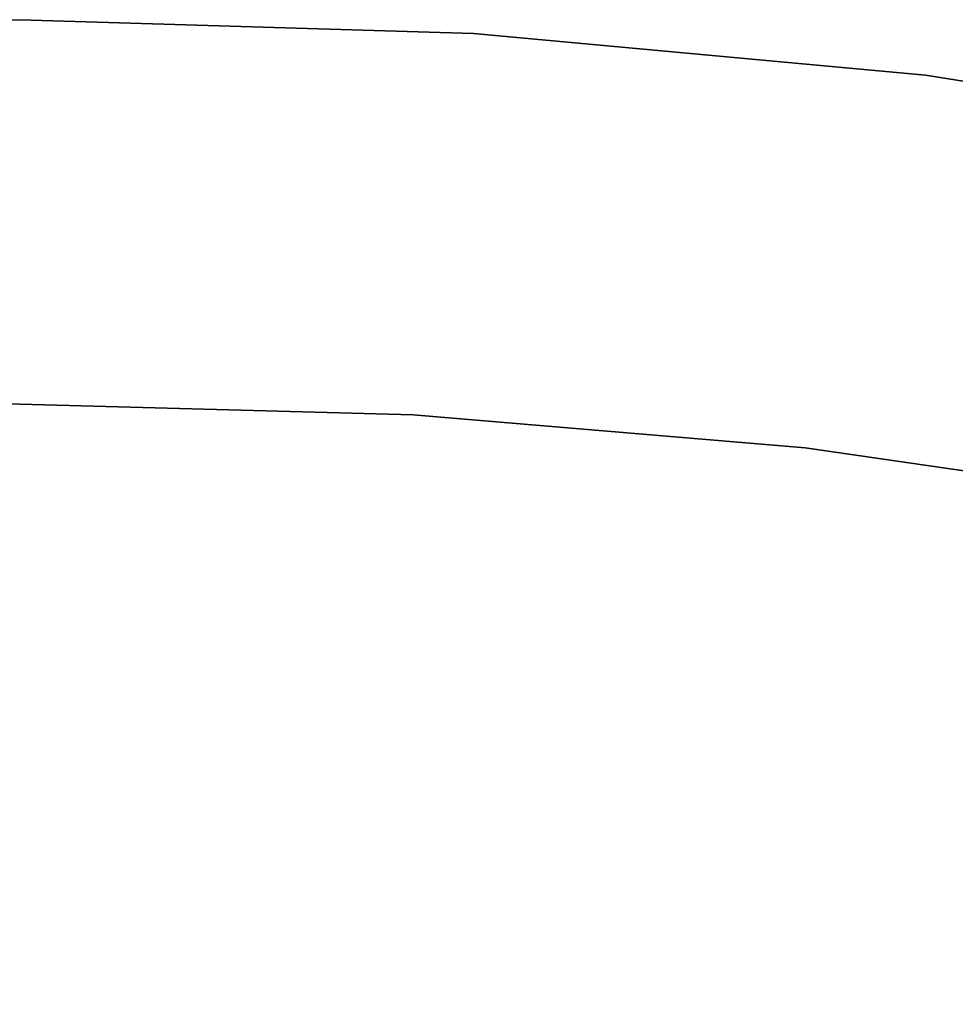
# Model space of a CAD drawing. Extents: x -1565 to 117, y -98 to 98.
# Tile 12 of 14: x -78 to -29, y 46 to 98. Entities that reach past the tile are written whole.
import ezdxf

# ---------------------------------------------------------------- set-up
doc = ezdxf.new("R2010")
doc.units = 0
doc.header["$MEASUREMENT"] = 0
doc.layers.add('KF_SONA_6_GRAVITY', color=5, linetype='CONTINUOUS')
doc.layers.add('KF_SONA_6_SPEAKER', color=250, linetype='CONTINUOUS')

# ---------------------------------------------------------------- blocks, each defined once
blk = doc.blocks.new('KF_Sona_6_3D')
at = {"layer": 'KF_SONA_6_SPEAKER'}
for points, invisible_edges in [([(-23.25, -77.9, 183), (-46.017, 60.352, 183), (-55.231, 42.082, 183), (-31, -77.9, 183)], 15), ([(-31, -77.9, -183), (-55.226, 42.08, -183), (-46.019, 60.353, -183), (-23.25, -77.9, -183)], 15), ([(-38.75, -77.9, -183), (-62.483, 22.943, -183), (-55.226, 42.08, -183), (-31, -77.9, -183)], 15), ([(-31, -77.9, 183), (-55.231, 42.082, 183), (-62.481, 22.942, 183), (-38.75, -77.9, 183)], 15), ([(-38.75, -77.9, 183), (-62.481, 22.942, 183), (-68.1, 3.26, 183), (-46.5, -77.9, 183)], 15), ([(-46.5, -77.9, -183), (-68.099, 3.26, -183), (-62.483, 22.943, -183), (-38.75, -77.9, -183)], 15), ([(-46.5, -77.9, 183), (-68.1, 3.26, 183), (-72.298, -16.775, 183), (-54.25, -77.9, 183)], 15), ([(-54.25, -77.9, -183), (-72.297, -16.776, -183), (-68.099, 3.26, -183), (-46.5, -77.9, -183)], 15), ([(-90.241, -8.156, 168.176), (-93.93, -31.25, 168.176), (-94.612, -30.787, 163), (-90.918, -7.467, 163)], 11), ([(-94.612, -30.787, -163), (-94.612, -30.787, 163), (-90.918, -7.467, 163), (-90.918, -7.467, -163)], 5), ([(-93.93, -31.25, -168.176), (-90.241, -8.156, -168.176), (-90.918, -7.467, -163), (-94.612, -30.787, -163)], 11), ([(-88.292, -9.88, 173), (-91.948, -32.408, 173), (-93.93, -31.25, 168.176), (-90.241, -8.156, 168.176)], 15), ([(-91.948, -32.408, -173), (-88.291, -9.88, -173), (-90.241, -8.156, -168.176), (-93.93, -31.25, -168.176)], 15), ([(-85.247, -12.121, 177.142), (-88.823, -33.912, 177.142), (-91.948, -32.408, 173), (-88.292, -9.88, 173)], 15), ([(-88.824, -33.912, -177.142), (-85.246, -12.121, -177.142), (-88.291, -9.88, -173), (-91.948, -32.408, -173)], 15), ([(-84.789, -35.417, -180.321), (-81.354, -14.362, -180.321), (-85.246, -12.121, -177.142), (-88.824, -33.912, -177.142)], 15), ([(-81.355, -14.362, 180.321), (-84.789, -35.417, 180.321), (-88.823, -33.912, 177.142), (-85.247, -12.121, 177.142)], 15), ([(-76.923, -16.086, 182.319), (-80.139, -36.574, 182.319), (-84.789, -35.417, 180.321), (-81.355, -14.362, 180.321)], 15), ([(-80.14, -36.574, -182.319), (-76.922, -16.086, -182.319), (-81.354, -14.362, -180.321), (-84.789, -35.417, -180.321)], 15), ([(-75.215, -37.037, -183), (-72.297, -16.776, -183), (-76.922, -16.086, -182.319), (-80.14, -36.574, -182.319)], 14), ([(-72.298, -16.775, 183), (-75.214, -37.037, 183), (-80.139, -36.574, 182.319), (-76.923, -16.086, 182.319)], 14), ([(-62, -77.9, -183), (-75.215, -37.037, -183), (-72.297, -16.776, -183), (-54.25, -77.9, -183)], 15), ([(-54.25, -77.9, 183), (-72.298, -16.775, 183), (-75.214, -37.037, 183), (-62, -77.9, 183)], 15), ([(-93.93, -31.25, 168.176), (-96.101, -54.531, 168.176), (-96.783, -54.299, 163), (-94.612, -30.787, 163)], 11), ([(-96.783, -54.299, -163), (-96.783, -54.299, 163), (-94.612, -30.787, 163), (-94.612, -30.787, -163)], 5), ([(-96.101, -54.531, -168.176), (-93.93, -31.25, -168.176), (-94.612, -30.787, -163), (-96.783, -54.299, -163)], 11), ([(-91.948, -32.408, 173), (-94.106, -55.112, 173), (-96.101, -54.531, 168.176), (-93.93, -31.25, 168.176)], 15), ([(-94.106, -55.112, -173), (-91.948, -32.408, -173), (-93.93, -31.25, -168.176), (-96.101, -54.531, -168.176)], 15), ([(-88.823, -33.912, 177.142), (-90.94, -55.868, 177.142), (-94.106, -55.112, 173), (-91.948, -32.408, 173)], 15), ([(-90.94, -55.868, -177.142), (-88.824, -33.912, -177.142), (-91.948, -32.408, -173), (-94.106, -55.112, -173)], 15), ([(-84.789, -35.417, 180.321), (-86.823, -56.623, 180.321), (-90.94, -55.868, 177.142), (-88.823, -33.912, 177.142)], 15), ([(-86.824, -56.623, -180.321), (-84.789, -35.417, -180.321), (-88.824, -33.912, -177.142), (-90.94, -55.868, -177.142)], 15), ([(-82.044, -57.204, -182.319), (-80.14, -36.574, -182.319), (-84.789, -35.417, -180.321), (-86.824, -56.623, -180.321)], 15), ([(-80.139, -36.574, 182.319), (-82.043, -57.204, 182.319), (-86.823, -56.623, 180.321), (-84.789, -35.417, 180.321)], 15), ([(-76.932, -57.437, -183), (-75.215, -37.037, -183), (-80.14, -36.574, -182.319), (-82.044, -57.204, -182.319)], 14), ([(-75.214, -37.037, 183), (-76.932, -57.437, 183), (-82.043, -57.204, 182.319), (-80.139, -36.574, 182.319)], 14), ([(-62, -77.9, 183), (-75.214, -37.037, 183), (-76.932, -57.437, 183), (-69.75, -77.9, 183)], 15), ([(-69.75, -77.9, -183), (-76.932, -57.437, -183), (-75.215, -37.037, -183), (-62, -77.9, -183)], 15), ([(-96.101, -54.531, 168.176), (-96.819, -77.9, 168.176), (-97.5, -77.9, 163), (-96.783, -54.299, 163)], 11), ([(-97.5, -77.9, -163), (-97.5, -77.9, 163), (-96.783, -54.299, 163), (-96.783, -54.299, -163)], 5), ([(-96.819, -77.9, -168.176), (-96.101, -54.531, -168.176), (-96.783, -54.299, -163), (-97.5, -77.9, -163)], 11), ([(-94.106, -55.112, 173), (-94.821, -77.9, 173), (-96.819, -77.9, 168.176), (-96.101, -54.531, 168.176)], 15), ([(-94.821, -77.9, -173), (-94.106, -55.112, -173), (-96.101, -54.531, -168.176), (-96.819, -77.9, -168.176)], 15), ([(-90.94, -55.868, 177.142), (-91.642, -77.9, 177.142), (-94.821, -77.9, 173), (-94.106, -55.112, 173)], 15), ([(-91.642, -77.9, -177.142), (-90.94, -55.868, -177.142), (-94.106, -55.112, -173), (-94.821, -77.9, -173)], 15), ([(-86.823, -56.623, 180.321), (-87.5, -77.9, 180.321), (-91.642, -77.9, 177.142), (-90.94, -55.868, 177.142)], 15), ([(-87.5, -77.9, -180.321), (-86.824, -56.623, -180.321), (-90.94, -55.868, -177.142), (-91.642, -77.9, -177.142)], 15), ([(-82.043, -57.204, 182.319), (-82.676, -77.9, 182.319), (-87.5, -77.9, 180.321), (-86.823, -56.623, 180.321)], 15), ([(-82.676, -77.9, -182.319), (-82.044, -57.204, -182.319), (-86.824, -56.623, -180.321), (-87.5, -77.9, -180.321)], 15), ([(-76.932, -57.437, 183), (-77.5, -77.9, 183), (-82.676, -77.9, 182.319), (-82.043, -57.204, 182.319)], 14), ([(-77.5, -77.9, -183), (-76.932, -57.437, -183), (-82.044, -57.204, -182.319), (-82.676, -77.9, -182.319)], 14), ([(-69.75, -77.9, 183), (-76.932, -57.437, 183), (-77.5, -77.9, 183)], 15), ([(-77.5, -77.9, -183), (-76.932, -57.437, -183), (-69.75, -77.9, -183)], 15), ([(-97.5, -78.755, -163), (-97.5, -77.9, -163), (-96.819, -77.9, -168.176), (-96.818, -78.778, -168.177)], 14), ([(-96.818, -78.778, -168.177), (-96.819, -77.9, -168.176), (-94.821, -77.9, -173), (-94.82, -78.837, -173.001)], 15), ([(-94.82, -78.837, -173.001), (-94.821, -77.9, -173), (-91.642, -77.9, -177.142), (-91.641, -78.916, -177.143)], 15), ([(-91.641, -78.916, -177.143), (-91.642, -77.9, -177.142), (-87.5, -77.9, -180.321), (-87.499, -78.996, -180.321)], 15), ([(-87.499, -78.996, -180.321), (-87.5, -77.9, -180.321), (-82.676, -77.9, -182.319), (-82.676, -79.061, -182.319)], 15), ([(-82.676, -79.061, -182.319), (-82.676, -77.9, -182.319), (-77.5, -77.9, -183), (-77.5, -79.093, -183)], 11), ([(-77.5, -101.769, 183), (-77.5, -77.9, 183), (-51.667, -77.9, 183), (-52.066, -107.989, 183)], 7), ([(-52.066, -107.989, -183), (-51.667, -77.9, -183), (-77.5, -77.9, -183), (-77.5, -101.769, -183)], 7), ([(-52.066, -107.989, 183), (-51.667, -77.9, 183), (-25.833, -77.9, 183), (-26.153, -111.744, 183)], 7), ([(-26.153, -111.744, -183), (-25.833, -77.9, -183), (-51.667, -77.9, -183), (-52.066, -107.989, -183)], 7)]:
    blk.add_3dface(points, dxfattribs=dict(at, invisible_edges=invisible_edges))

msp = doc.modelspace()

# ---------------------------------------------------------------- block references
at = {"layer": 'KF_SONA_6_GRAVITY', "rotation": 270}
msp.add_blockref('KF_Sona_6_3D', (0, 0), dxfattribs=at)

doc.saveas('drawing.dxf')
